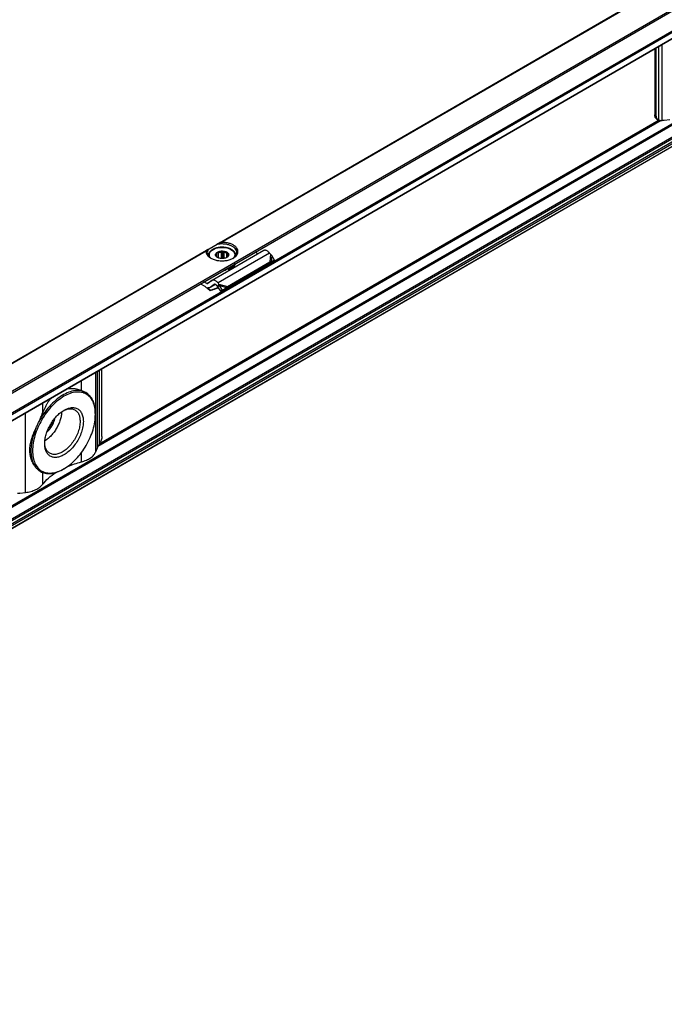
# Model space of a CAD drawing. Header units: millimetres. Extents: x -418 to 2750, y -1084 to 1393.
# Tile 68 of 74: x 1707 to 1849, y 974 to 1190. Entities that reach past the tile are written whole.
import ezdxf

# ---------------------------------------------------------------- set-up
doc = ezdxf.new("R2010")
doc.units = ezdxf.units.MM

# ---------------------------------------------------------------- blocks, each defined once
blk = doc.blocks.new('SOPORTE_SV2__32', base_point=(669.09, 483.45))
at = {"color": 7, "linetype": 'Continuous'}
for p, q in [((2185.87, 1392.76), (669.13, 514.91)), ((676.25, 512.46), (2190.96, 1389.13)), ((686.72, 512.44), (2182.25, 1378.01)), ((2183.35, 1354.95), (687.82, 489.38)), ((1846.77, 1183.84), (1846.77, 1169.32)), ((1847.11, 1169.13), (1847.11, 1184.04)), ((1847.18, 1168.41), (1847.52, 1168.22)), ((1848.86, 1168.12), (1850.1, 1168.28)), ((1760.97, 1139.54), (1749.65, 1132.99)), ((1750.65, 1138.16), (1750.65, 1138.79)), ((1750.7, 1138.12), (1750.7, 1139.12)), ((1751.04, 1137.91), (1751.04, 1139.08)), ((1751.7, 1137.78), (1751.7, 1139.24)), ((1752.04, 1137.78), (1752.04, 1139.43)), ((1752.33, 1137.82), (1752.33, 1139.19)), ((1752.89, 1138.03), (1752.89, 1138.93)), ((1759.78, 1138.85), (1759.11, 1139.19)), ((1762.47, 1138.71), (1762.27, 1138.97)), ((1748.84, 1138.45), (1748.84, 1138.38)), ((1752.65, 1131.16), (1761.96, 1136.55)), ((1753.01, 1131.65), (1762.33, 1137.04)), ((1753.13, 1138.38), (1753.13, 1138.6)), ((1754.84, 1138.45), (1754.84, 1138.38)), ((1761.99, 1136.6), (1761.96, 1136.55)), ((1762.11, 1136.75), (1761.99, 1136.6)), ((1762.09, 1136.71), (1762.75, 1137.06)), ((1762.33, 1137.04), (1762.11, 1136.75)), ((1762.25, 1136.83), (1762.2, 1136.79)), ((1762.61, 1137.07), (1762.25, 1136.83)), ((1762.61, 1137.07), (1763.35, 1137.46)), ((1763.35, 1137.46), (1762.73, 1138.48)), ((1763.35, 1137.46), (1762.75, 1137.06)), ((1752.74, 1135.45), (1752.74, 1135.28)), ((1753.2, 1135.56), (1753.2, 1135.39)), ((1748.47, 1132.3), (1747.8, 1132.64)), ((1749.61, 1132.96), (1748.71, 1132.3)), ((1751.16, 1132.16), (1750.95, 1132.42)), ((1748.1, 1131.67), (1747.04, 1132.2)), ((1749.24, 1130.83), (1749.19, 1130.71)), ((1750.38, 1132.11), (1749.2, 1131.43)), ((1750.14, 1132.12), (1749.24, 1131.46)), ((1751.09, 1131.33), (1750.44, 1131.12)), ((1750.49, 1131.24), (1750.46, 1131.17)), ((1750.49, 1131.24), (1751.04, 1131.42)), ((1750.79, 1131.68), (1750.59, 1131.94)), ((1750.94, 1131.87), (1750.79, 1131.68)), ((1751.06, 1131.69), (1750.93, 1131.59)), ((1751.57, 1130.59), (1750.93, 1131.59)), ((1751.16, 1132.16), (1750.94, 1131.87)), ((1751.26, 1131.84), (1751.06, 1131.69)), ((1751.91, 1130.84), (1751.26, 1131.84)), ((1751.57, 1130.59), (1752.49, 1131.16)), ((1751.91, 1130.84), (1751.57, 1130.59)), ((1751.91, 1130.84), (1752.83, 1131.41)), ((1752.63, 1131.26), (1752.49, 1131.16)), ((1752.83, 1131.41), (1752.63, 1131.26)), ((1725.48, 1098.74), (1725.48, 1113.65)), ((1721.99, 1108.36), (1721.95, 1108.38)), ((1724.05, 1103.59), (1724.05, 1103.8)), ((1724.13, 1095.38), (1724.41, 1096.09)), ((1717.13, 1091.63), (1716.96, 1091.53)), ((1711.97, 1091.05), (1711.94, 1091.07)), ((1707.44, 1086.27), (1708.68, 1086.43))]:
    blk.add_line(p, q, dxfattribs=at)
at = {"color": 3, "linetype": 'Continuous'}
for p, q in [((676.05, 512.73), (2190.96, 1389.52)), ((686.62, 514.08), (2182.15, 1379.65)), ((686.76, 513.83), (2182.29, 1379.41)), ((686.76, 512.53), (2182.29, 1378.1)), ((2182.15, 1359.27), (686.62, 493.69)), ((2182.29, 1359.02), (686.76, 493.45)), ((2182.29, 1356.42), (686.76, 490.85)), ((2182.5, 1356.16), (686.97, 490.58)), ((2183.38, 1354.98), (687.85, 489.41)), ((2183.6, 1356.14), (688.07, 490.57)), ((2183.8, 1355.82), (688.27, 490.24)), ((1751.26, 1141.22), (1889.87, 1221.44)), ((1751.56, 1141.32), (1889.78, 1221.32)), ((1847.67, 1168.15), (1847.67, 1184.37)), ((1848.4, 1168.09), (1848.4, 1184.79)), ((1846.77, 1169.32), (1847.11, 1169.13)), ((1848.17, 1168.1), (1724.59, 1096.57)), ((1847.7, 1168.15), (1724.89, 1097.07)), ((1609.84, 1059.37), (1748.45, 1139.59)), ((1610.14, 1059.47), (1748.35, 1139.47)), ((1762.27, 1138.97), (1750.95, 1132.42)), ((1762.47, 1138.71), (1762.33, 1137.04)), ((1762.73, 1138.48), (1762.61, 1137.07)), ((1748.47, 1132.3), (1749.6, 1132.96)), ((1750.38, 1132.11), (1749.24, 1131.46)), ((1750.14, 1132.12), (1750.17, 1132.13)), ((1750.46, 1131.17), (1750.44, 1131.12)), ((1750.98, 1131.52), (1750.49, 1131.24)), ((1751.16, 1132.16), (1753.01, 1131.65)), ((1751.26, 1131.84), (1752.83, 1131.41)), ((1724.13, 1095.38), (1724.13, 1112.86)), ((1724.52, 1096.39), (1724.52, 1113.09)), ((1724.92, 1097.11), (1724.92, 1113.32)), ((1720.98, 1108.82), (1720.98, 1111.04)), ((1712.49, 1103.91), (1712.49, 1106.12)), ((1708.68, 1086.43), (1708.68, 1103.92)), ((1720.98, 1093.17), (1720.98, 1095.2)), ((1712.49, 1088.25), (1712.49, 1090.81))]:
    blk.add_line(p, q, dxfattribs=at)
at = {"color": 7, "linetype": 'Continuous'}
for points, knots in [([(1847.18, 1168.41), (1847.12, 1168.46), (1846.99, 1168.55), (1846.87, 1168.77), (1846.79, 1169.03), (1846.78, 1169.22), (1846.77, 1169.32)], [0, 0, 0, 0, 0.227705, 0.471506, 0.742556, 1.04556, 1.04556, 1.04556, 1.04556]), ([(1847.52, 1168.22), (1847.46, 1168.26), (1847.33, 1168.36), (1847.2, 1168.57), (1847.12, 1168.84), (1847.11, 1169.03), (1847.11, 1169.13)], [0, 0, 0, 0, 0.227705, 0.471506, 0.742556, 1.04556, 1.04556, 1.04556, 1.04556]), ([(1847.67, 1168.15), (1847.65, 1168.16), (1847.59, 1168.18), (1847.54, 1168.21), (1847.52, 1168.22)], [0, 0, 0, 0, 0.0838297, 0.1668091, 0.1668091, 0.1668091, 0.1668091]), ([(1847.67, 1168.15), (1847.72, 1168.14), (1847.82, 1168.12), (1848, 1168.1), (1848.19, 1168.1), (1848.33, 1168.09), (1848.4, 1168.09)], [0, 0, 0, 0, 0.1502726, 0.3200426, 0.5180519, 0.7310186, 0.7310186, 0.7310186, 0.7310186]), ([(1848.86, 1168.12), (1848.78, 1168.11), (1848.63, 1168.09), (1848.48, 1168.09), (1848.4, 1168.09)], [0, 0, 0, 0, 0.2337301, 0.4640681, 0.4640681, 0.4640681, 0.4640681]), ([(1751.26, 1141.22), (1751.21, 1141.19), (1751.1, 1141.12), (1750.93, 1141.03), (1750.77, 1140.93), (1750.66, 1140.87), (1750.61, 1140.84)], [0, 0, 0, 0, 0.1931095, 0.3830345, 0.573753, 0.7596897, 0.7596897, 0.7596897, 0.7596897]), ([(1755.09, 1139.1), (1755.07, 1139.26), (1755.03, 1139.59), (1754.71, 1140.02), (1754.24, 1140.4), (1753.64, 1140.69), (1752.93, 1140.89), (1752.16, 1140.99), (1751.38, 1140.99), (1750.86, 1140.89), (1750.61, 1140.84)], [0, 0, 0, 0, 0.466803, 0.982486, 1.574651, 2.247055, 2.986259, 3.768129, 4.562817, 5.338886, 5.338886, 5.338886, 5.338886]), ([(1751.56, 1141.32), (1751.55, 1141.32), (1751.52, 1141.32), (1751.48, 1141.31), (1751.44, 1141.3), (1751.39, 1141.29), (1751.33, 1141.26), (1751.29, 1141.23), (1751.26, 1141.22)], [0, 0, 0, 0, 0.0417273, 0.0795377, 0.1149772, 0.1588504, 0.2354817, 0.3164516, 0.3164516, 0.3164516, 0.3164516]), ([(1754.31, 1137.87), (1754.49, 1137.99), (1754.84, 1138.21), (1755.2, 1138.67), (1755.37, 1139.18), (1755.31, 1139.71), (1755.03, 1140.19), (1754.57, 1140.61), (1753.95, 1140.95), (1753.22, 1141.19), (1752.41, 1141.33), (1751.84, 1141.33), (1751.56, 1141.32)], [0, 0, 0, 0, 0.654342, 1.224137, 1.732643, 2.227964, 2.764666, 3.378442, 4.0789, 4.855555, 5.685062, 6.536808, 6.536808, 6.536808, 6.536808]), ([(1748.45, 1139.59), (1748.44, 1139.58), (1748.42, 1139.57), (1748.39, 1139.55), (1748.38, 1139.53), (1748.37, 1139.51), (1748.36, 1139.49), (1748.36, 1139.48), (1748.35, 1139.47)], [0, 0, 0, 0, 0.0466591, 0.0792523, 0.1008199, 0.1190414, 0.1423497, 0.1621421, 0.1621421, 0.1621421, 0.1621421]), ([(1748.35, 1139.47), (1748.35, 1139.32), (1748.34, 1139.01), (1748.55, 1138.57), (1748.9, 1138.17), (1749.21, 1137.97), (1749.38, 1137.87)], [0, 0, 0, 0, 0.44015, 0.904989, 1.424584, 2.012291, 2.012291, 2.012291, 2.012291]), ([(1748.84, 1139.82), (1748.8, 1139.8), (1748.74, 1139.76), (1748.64, 1139.7), (1748.54, 1139.65), (1748.48, 1139.61), (1748.45, 1139.59)], [0, 0, 0, 0, 0.1198665, 0.235563, 0.3438254, 0.4474869, 0.4474869, 0.4474869, 0.4474869]), ([(1748.84, 1139.82), (1748.77, 1139.7), (1748.63, 1139.48), (1748.6, 1139.23), (1748.59, 1139.1)], [0, 0, 0, 0, 0.3959861, 0.7662165, 0.7662165, 0.7662165, 0.7662165]), ([(1748.59, 1139.1), (1748.6, 1138.98), (1748.63, 1138.74), (1748.82, 1138.39), (1749.1, 1138.07), (1749.34, 1137.9), (1749.47, 1137.82)], [0, 0, 0, 0, 0.35601, 0.735085, 1.153705, 1.619508, 1.619508, 1.619508, 1.619508]), ([(1748.84, 1139.82), (1748.9, 1139.85), (1749.04, 1139.94), (1749.28, 1140.07), (1749.56, 1140.23), (1749.88, 1140.42), (1750.23, 1140.62), (1750.48, 1140.77), (1750.61, 1140.84)], [0, 0, 0, 0, 0.21784, 0.49188, 0.81738, 1.188711, 1.599453, 2.042502, 2.042502, 2.042502, 2.042502]), ([(1754.84, 1138.45), (1754.84, 1138.49), (1754.84, 1138.59), (1754.81, 1138.73), (1754.77, 1138.87), (1754.67, 1139.07), (1754.5, 1139.32), (1754.26, 1139.54), (1754.02, 1139.71), (1753.83, 1139.82), (1753.66, 1139.91), (1753.51, 1139.97), (1753.37, 1140.02), (1753.16, 1140.09), (1752.89, 1140.16), (1752.56, 1140.22), (1752.2, 1140.26), (1751.91, 1140.27), (1751.66, 1140.27), (1751.48, 1140.26), (1751.3, 1140.24), (1751.08, 1140.21), (1750.8, 1140.16), (1750.54, 1140.09), (1750.32, 1140.02), (1750.17, 1139.97), (1750.03, 1139.91), (1749.86, 1139.82), (1749.66, 1139.71), (1749.47, 1139.58), (1749.31, 1139.44), (1749.18, 1139.3), (1749.07, 1139.16), (1748.98, 1139.01), (1748.92, 1138.87), (1748.87, 1138.72), (1748.85, 1138.59), (1748.84, 1138.49), (1748.84, 1138.45)], [0, 0, 0, 0, 0.130555, 0.282171, 0.440313, 0.580597, 0.937331, 1.328038, 1.551905, 1.832853, 1.986998, 2.130332, 2.301631, 2.459371, 2.786845, 3.122906, 3.482653, 3.845791, 4.018953, 4.21135, 4.390697, 4.568795, 4.871252, 5.232324, 5.398446, 5.561364, 5.704698, 5.858843, 6.139791, 6.363658, 6.572966, 6.772777, 6.933482, 7.112168, 7.273173, 7.410596, 7.562212, 7.692767, 7.692767, 7.692767, 7.692767]), ([(1750.82, 1138.02), (1750.75, 1138.06), (1750.61, 1138.16), (1750.45, 1138.34), (1750.38, 1138.55), (1750.4, 1138.76), (1750.51, 1138.96), (1750.63, 1139.07), (1750.69, 1139.12)], [0, 0, 0, 0, 0.266969, 0.499966, 0.707901, 0.909447, 1.126313, 1.37333, 1.37333, 1.37333, 1.37333]), ([(1750.54, 1138.49), (1750.55, 1138.54), (1750.56, 1138.65), (1750.62, 1138.74), (1750.65, 1138.79)], [0, 0, 0, 0, 0.1571311, 0.3264228, 0.3264228, 0.3264228, 0.3264228]), ([(1750.65, 1138.79), (1750.66, 1138.82), (1750.67, 1138.87), (1750.68, 1138.95), (1750.69, 1139.03), (1750.7, 1139.09), (1750.7, 1139.12)], [0, 0, 0, 0, 0.0765587, 0.1596244, 0.2416197, 0.3297372, 0.3297372, 0.3297372, 0.3297372]), ([(1750.69, 1139.12), (1750.78, 1139.18), (1750.97, 1139.3), (1751.32, 1139.4), (1751.7, 1139.46), (1752.09, 1139.45), (1752.46, 1139.38), (1752.79, 1139.26), (1753.06, 1139.09), (1753.24, 1138.88), (1753.31, 1138.64), (1753.26, 1138.39), (1753.11, 1138.17), (1752.95, 1138.07), (1752.86, 1138.02)], [0, 0, 0, 0, 0.323162, 0.68559, 1.073338, 1.468156, 1.850703, 2.203563, 2.5146, 2.781313, 3.016137, 3.247277, 3.505123, 3.805981, 3.805981, 3.805981, 3.805981]), ([(1750.7, 1139.12), (1750.73, 1139.11), (1750.78, 1139.1), (1750.87, 1139.09), (1750.95, 1139.08), (1751.01, 1139.08), (1751.04, 1139.08)], [0, 0, 0, 0, 0.0854141, 0.1678268, 0.2551165, 0.3400891, 0.3400891, 0.3400891, 0.3400891]), ([(1751.04, 1139.08), (1751.14, 1139.12), (1751.36, 1139.2), (1751.58, 1139.23), (1751.7, 1139.24)], [0, 0, 0, 0, 0.3288441, 0.6820628, 0.6820628, 0.6820628, 0.6820628]), ([(1751.7, 1139.24), (1751.73, 1139.25), (1751.79, 1139.28), (1751.87, 1139.33), (1751.96, 1139.38), (1752.01, 1139.42), (1752.04, 1139.43)], [0, 0, 0, 0, 0.0951655, 0.1948316, 0.2905212, 0.3910209, 0.3910209, 0.3910209, 0.3910209]), ([(1752.04, 1139.43), (1752.06, 1139.41), (1752.11, 1139.37), (1752.18, 1139.3), (1752.25, 1139.24), (1752.3, 1139.21), (1752.33, 1139.19)], [0, 0, 0, 0, 0.0985006, 0.1917338, 0.2880791, 0.3793, 0.3793, 0.3793, 0.3793]), ([(1752.33, 1139.19), (1752.43, 1139.16), (1752.64, 1139.1), (1752.81, 1138.99), (1752.89, 1138.93)], [0, 0, 0, 0, 0.3295971, 0.6222375, 0.6222375, 0.6222375, 0.6222375]), ([(1752.89, 1138.93), (1752.92, 1138.93), (1752.96, 1138.92), (1753.04, 1138.92), (1753.11, 1138.92), (1753.16, 1138.92), (1753.18, 1138.92)], [0, 0, 0, 0, 0.0732353, 0.1477483, 0.2173539, 0.2890485, 0.2890485, 0.2890485, 0.2890485]), ([(1753.18, 1138.92), (1753.17, 1138.89), (1753.17, 1138.84), (1753.15, 1138.75), (1753.14, 1138.67), (1753.13, 1138.62), (1753.13, 1138.6)], [0, 0, 0, 0, 0.0879914, 0.1698783, 0.2530704, 0.3297372, 0.3297372, 0.3297372, 0.3297372]), ([(1754.22, 1137.82), (1754.35, 1137.9), (1754.59, 1138.07), (1754.87, 1138.39), (1755.06, 1138.74), (1755.08, 1138.98), (1755.09, 1139.1)], [0, 0, 0, 0, 0.465803, 0.884422, 1.263498, 1.619508, 1.619508, 1.619508, 1.619508]), ([(1762.27, 1138.97), (1762.2, 1139.05), (1762.06, 1139.21), (1761.84, 1139.4), (1761.6, 1139.53), (1761.37, 1139.61), (1761.15, 1139.62), (1761.03, 1139.57), (1760.97, 1139.54)], [0, 0, 0, 0, 0.318961, 0.616971, 0.88702, 1.126112, 1.337253, 1.531194, 1.531194, 1.531194, 1.531194]), ([(1762.73, 1138.48), (1762.71, 1138.5), (1762.67, 1138.54), (1762.61, 1138.6), (1762.54, 1138.66), (1762.49, 1138.69), (1762.47, 1138.71)], [0, 0, 0, 0, 0.0866749, 0.1740073, 0.2614358, 0.3493828, 0.3493828, 0.3493828, 0.3493828]), ([(1749.38, 1137.87), (1749.61, 1137.75), (1750.11, 1137.51), (1750.95, 1137.33), (1751.84, 1137.26), (1752.73, 1137.33), (1753.57, 1137.51), (1754.07, 1137.75), (1754.31, 1137.87)], [0, 0, 0, 0, 0.790454, 1.654841, 2.55911, 3.463379, 4.327766, 5.11822, 5.11822, 5.11822, 5.11822]), ([(1750.51, 1138.29), (1750.51, 1138.3), (1750.52, 1138.31), (1750.53, 1138.33), (1750.54, 1138.35), (1750.55, 1138.37), (1750.56, 1138.38)], [0, 0, 0, 0, 0.020855, 0.0441775, 0.0727875, 0.1049394, 0.1049394, 0.1049394, 0.1049394]), ([(1750.79, 1138.04), (1750.77, 1138.06), (1750.72, 1138.1), (1750.65, 1138.16), (1750.58, 1138.22), (1750.53, 1138.27), (1750.51, 1138.29)], [0, 0, 0, 0, 0.0912877, 0.1877075, 0.2808739, 0.3793, 0.3793, 0.3793, 0.3793]), ([(1750.56, 1138.38), (1750.55, 1138.4), (1750.54, 1138.44), (1750.54, 1138.47), (1750.54, 1138.49)], [0, 0, 0, 0, 0.0541749, 0.1078159, 0.1078159, 0.1078159, 0.1078159]), ([(1750.88, 1137.99), (1750.86, 1137.99), (1750.83, 1138.01), (1750.81, 1138.03), (1750.79, 1138.04)], [0, 0, 0, 0, 0.051152, 0.100932, 0.100932, 0.100932, 0.100932]), ([(1752.86, 1138.02), (1752.77, 1137.97), (1752.56, 1137.87), (1752.21, 1137.79), (1751.84, 1137.76), (1751.47, 1137.79), (1751.13, 1137.87), (1750.92, 1137.97), (1750.82, 1138.02)], [0, 0, 0, 0, 0.327474, 0.685577, 1.060203, 1.434829, 1.792932, 2.120405, 2.120405, 2.120405, 2.120405]), ([(1752.98, 1138.09), (1752.97, 1138.08), (1752.94, 1138.06), (1752.9, 1138.04), (1752.86, 1138.02), (1752.84, 1138.01), (1752.84, 1138)], [0, 0, 0, 0, 0.0560233, 0.110517, 0.1433848, 0.1757255, 0.1757255, 0.1757255, 0.1757255]), ([(1753.03, 1138.19), (1753.03, 1138.18), (1753.02, 1138.16), (1753.01, 1138.13), (1753, 1138.11), (1752.99, 1138.1), (1752.98, 1138.09)], [0, 0, 0, 0, 0.0321402, 0.0607412, 0.0840751, 0.1049394, 0.1049394, 0.1049394, 0.1049394]), ([(1754.64, 1136.6), (1754.56, 1136.49), (1754.37, 1136.26), (1753.98, 1135.99), (1753.51, 1135.76), (1753.16, 1135.67), (1752.98, 1135.62)], [0, 0, 0, 0, 0.419388, 0.890235, 1.411843, 1.976413, 1.976413, 1.976413, 1.976413]), ([(1753.14, 1138.49), (1753.14, 1138.44), (1753.13, 1138.33), (1753.06, 1138.23), (1753.03, 1138.19)], [0, 0, 0, 0, 0.1571311, 0.3264228, 0.3264228, 0.3264228, 0.3264228]), ([(1753.13, 1138.6), (1753.13, 1138.58), (1753.14, 1138.54), (1753.14, 1138.51), (1753.14, 1138.49)], [0, 0, 0, 0, 0.0541749, 0.1078159, 0.1078159, 0.1078159, 0.1078159]), ([(1753.2, 1135.39), (1753.41, 1135.46), (1753.79, 1135.59), (1754.28, 1135.9), (1754.65, 1136.26), (1754.76, 1136.56), (1754.81, 1136.7)], [0, 0, 0, 0, 0.641245, 1.215663, 1.718015, 2.160758, 2.160758, 2.160758, 2.160758]), ([(1753.2, 1135.56), (1753.38, 1135.62), (1753.73, 1135.73), (1754.17, 1135.99), (1754.53, 1136.29), (1754.68, 1136.54), (1754.74, 1136.66)], [0, 0, 0, 0, 0.56497, 1.079819, 1.539194, 1.947249, 1.947249, 1.947249, 1.947249]), ([(1762.2, 1136.79), (1762.18, 1136.78), (1762.14, 1136.75), (1762.09, 1136.7), (1762.04, 1136.65), (1762.01, 1136.62), (1761.99, 1136.6)], [0, 0, 0, 0, 0.0781942, 0.1438646, 0.2205082, 0.2850887, 0.2850887, 0.2850887, 0.2850887]), ([(1762.33, 1137.04), (1762.35, 1137.04), (1762.4, 1137.05), (1762.47, 1137.06), (1762.54, 1137.07), (1762.59, 1137.07), (1762.61, 1137.07)], [0, 0, 0, 0, 0.0787847, 0.1486466, 0.2185683, 0.2863987, 0.2863987, 0.2863987, 0.2863987]), ([(1752.25, 1135.22), (1752.34, 1135.23), (1752.5, 1135.24), (1752.66, 1135.27), (1752.74, 1135.28)], [0, 0, 0, 0, 0.2478533, 0.4926849, 0.4926849, 0.4926849, 0.4926849]), ([(1752.61, 1135.42), (1752.63, 1135.43), (1752.67, 1135.43), (1752.72, 1135.44), (1752.74, 1135.45)], [0, 0, 0, 0, 0.0692133, 0.138122, 0.138122, 0.138122, 0.138122]), ([(1752.73, 1135.49), (1752.73, 1135.49), (1752.73, 1135.47), (1752.74, 1135.45), (1752.74, 1135.45)], [0, 0, 0, 0, 0.02444959, 0.05025209, 0.05025209, 0.05025209, 0.05025209]), ([(1753.2, 1135.39), (1753.19, 1135.41), (1753.15, 1135.45), (1753.06, 1135.47), (1752.97, 1135.48), (1752.87, 1135.47), (1752.79, 1135.44), (1752.76, 1135.4), (1752.74, 1135.38)], [0, 0, 0, 0, 0.0735367, 0.1621451, 0.2593074, 0.3554137, 0.4412023, 0.5113348, 0.5113348, 0.5113348, 0.5113348]), ([(1752.98, 1135.62), (1752.97, 1135.62), (1752.95, 1135.61), (1752.93, 1135.61), (1752.92, 1135.6)], [0, 0, 0, 0, 0.03050122, 0.06108402, 0.06108402, 0.06108402, 0.06108402]), ([(1753.2, 1135.56), (1753.2, 1135.57), (1753.18, 1135.58), (1753.14, 1135.61), (1753.1, 1135.62), (1753.06, 1135.63), (1753.05, 1135.63)], [0, 0, 0, 0, 0.0384222, 0.0817, 0.1294604, 0.180702, 0.180702, 0.180702, 0.180702]), ([(1748.47, 1132.3), (1748.51, 1132.29), (1748.59, 1132.25), (1748.66, 1132.28), (1748.7, 1132.29)], [0, 0, 0, 0, 0.1279345, 0.2345827, 0.2345827, 0.2345827, 0.2345827]), ([(1748.7, 1132.29), (1748.7, 1132.29), (1748.7, 1132.3), (1748.71, 1132.3), (1748.71, 1132.3)], [0, 0, 0, 0, 0.00929629, 0.01861192, 0.01861192, 0.01861192, 0.01861192]), ([(1749.65, 1132.99), (1749.64, 1132.99), (1749.63, 1132.98), (1749.61, 1132.97), (1749.61, 1132.96)], [0, 0, 0, 0, 0.02788887, 0.05583578, 0.05583578, 0.05583578, 0.05583578]), ([(1750.95, 1132.42), (1750.88, 1132.5), (1750.75, 1132.66), (1750.52, 1132.85), (1750.29, 1132.99), (1750.06, 1133.06), (1749.84, 1133.07), (1749.71, 1133.02), (1749.65, 1132.99)], [0, 0, 0, 0, 0.318961, 0.616971, 0.88702, 1.126112, 1.337253, 1.531194, 1.531194, 1.531194, 1.531194]), ([(1748.1, 1131.67), (1748.28, 1131.52), (1748.66, 1131.22), (1749.01, 1130.88), (1749.19, 1130.71)], [0, 0, 0, 0, 0.715526, 1.456391, 1.456391, 1.456391, 1.456391]), ([(1749.2, 1131.43), (1749.16, 1131.41), (1749.07, 1131.37), (1748.93, 1131.35), (1748.77, 1131.36), (1748.67, 1131.4), (1748.61, 1131.42)], [0, 0, 0, 0, 0.1366038, 0.2796085, 0.4340577, 0.602995, 0.602995, 0.602995, 0.602995]), ([(1749.24, 1130.83), (1749.14, 1130.94), (1748.93, 1131.14), (1748.72, 1131.33), (1748.61, 1131.42)], [0, 0, 0, 0, 0.4316811, 0.8556339, 0.8556339, 0.8556339, 0.8556339]), ([(1750.44, 1131.12), (1750.33, 1131.09), (1750.13, 1131.02), (1749.81, 1130.92), (1749.5, 1130.81), (1749.29, 1130.74), (1749.19, 1130.71)], [0, 0, 0, 0, 0.327852, 0.656243, 0.984704, 1.313673, 1.313673, 1.313673, 1.313673]), ([(1749.24, 1131.46), (1749.24, 1131.45), (1749.22, 1131.44), (1749.21, 1131.43), (1749.2, 1131.43)], [0, 0, 0, 0, 0.02794691, 0.05583578, 0.05583578, 0.05583578, 0.05583578]), ([(1749.24, 1130.83), (1749.34, 1130.87), (1749.55, 1130.94), (1749.87, 1131.04), (1750.18, 1131.14), (1750.39, 1131.2), (1750.49, 1131.24)], [0, 0, 0, 0, 0.329746, 0.658974, 0.98813, 1.316736, 1.316736, 1.316736, 1.316736]), ([(1750.15, 1132.13), (1750.15, 1132.12), (1750.14, 1132.12), (1750.14, 1132.12), (1750.14, 1132.12)], [0, 0, 0, 0, 0.00929629, 0.01861192, 0.01861192, 0.01861192, 0.01861192]), ([(1750.59, 1131.94), (1750.55, 1131.98), (1750.49, 1132.05), (1750.37, 1132.12), (1750.25, 1132.16), (1750.18, 1132.14), (1750.15, 1132.13)], [0, 0, 0, 0, 0.1568648, 0.2952629, 0.4107357, 0.5088861, 0.5088861, 0.5088861, 0.5088861]), ([(1750.93, 1131.59), (1750.92, 1131.6), (1750.89, 1131.61), (1750.86, 1131.63), (1750.83, 1131.66), (1750.8, 1131.67), (1750.79, 1131.68)], [0, 0, 0, 0, 0.0408745, 0.0819997, 0.1230501, 0.1643534, 0.1643534, 0.1643534, 0.1643534]), ([(1751.26, 1131.84), (1751.26, 1131.87), (1751.24, 1131.92), (1751.21, 1132.01), (1751.19, 1132.08), (1751.17, 1132.14), (1751.16, 1132.16)], [0, 0, 0, 0, 0.0858164, 0.1713182, 0.2552987, 0.3377326, 0.3377326, 0.3377326, 0.3377326]), ([(1752.83, 1131.41), (1752.84, 1131.43), (1752.88, 1131.47), (1752.92, 1131.53), (1752.97, 1131.59), (1753, 1131.63), (1753.01, 1131.65)], [0, 0, 0, 0, 0.0791632, 0.1558153, 0.2299382, 0.3011448, 0.3011448, 0.3011448, 0.3011448]), ([(1724.05, 1103.59), (1724.03, 1104.08), (1723.99, 1105.02), (1723.6, 1106.31), (1722.96, 1107.36), (1722.07, 1108.1), (1720.97, 1108.49), (1719.75, 1108.52), (1718.44, 1108.21), (1717.09, 1107.56), (1715.76, 1106.62), (1714.47, 1105.42), (1713.29, 1104), (1712.25, 1102.42), (1711.4, 1100.73), (1710.77, 1099), (1710.35, 1097.29), (1710.29, 1096.15), (1710.26, 1095.61)], [0, 0, 0, 0, 1.480431, 2.804381, 3.995055, 5.107386, 6.220508, 7.413285, 8.740065, 10.223482, 11.859406, 13.624365, 15.481842, 17.387266, 19.292229, 21.148356, 22.911188, 24.544405, 24.544405, 24.544405, 24.544405]), ([(1721.99, 1108.36), (1721.63, 1108.52), (1720.87, 1108.86), (1719.53, 1108.84), (1718.13, 1108.47), (1716.7, 1107.74), (1715.28, 1106.69), (1713.93, 1105.35), (1712.69, 1103.79), (1712.02, 1102.62), (1711.68, 1102.03)], [0, 0, 0, 0, 1.188653, 2.468107, 3.899292, 5.505218, 7.277699, 9.186534, 11.187082, 13.226255, 13.226255, 13.226255, 13.226255]), ([(1720.98, 1108.82), (1720.63, 1108.94), (1719.92, 1109.16), (1718.98, 1109.24), (1718.22, 1109.21), (1717.84, 1109.15), (1717.65, 1109.11)], [0, 0, 0, 0, 1.113905, 2.229163, 2.804084, 3.382623, 3.382623, 3.382623, 3.382623]), ([(1720.98, 1108.82), (1721.07, 1108.79), (1721.25, 1108.72), (1721.5, 1108.62), (1721.73, 1108.5), (1721.88, 1108.42), (1721.95, 1108.38)], [0, 0, 0, 0, 0.283447, 0.558742, 0.817664, 1.069222, 1.069222, 1.069222, 1.069222]), ([(1714.44, 1107.26), (1714.31, 1107.1), (1714.02, 1106.78), (1713.65, 1106.26), (1713.31, 1105.71), (1713, 1105.13), (1712.72, 1104.53), (1712.56, 1104.11), (1712.49, 1103.91)], [0, 0, 0, 0, 0.626092, 1.286731, 1.906206, 2.5758, 3.248883, 3.905335, 3.905335, 3.905335, 3.905335]), ([(1722.28, 1108.17), (1722.24, 1108.2), (1722.14, 1108.27), (1722.04, 1108.33), (1721.99, 1108.36)], [0, 0, 0, 0, 0.1747046, 0.3490898, 0.3490898, 0.3490898, 0.3490898]), ([(1722.28, 1108.17), (1722.35, 1108.11), (1722.48, 1108), (1722.66, 1107.83), (1722.83, 1107.65), (1722.94, 1107.53), (1722.99, 1107.47)], [0, 0, 0, 0, 0.2591166, 0.5123818, 0.7548335, 0.9924199, 0.9924199, 0.9924199, 0.9924199]), ([(1724.05, 1103.8), (1724.04, 1104.16), (1724.02, 1104.86), (1723.81, 1105.85), (1723.49, 1106.74), (1723.16, 1107.24), (1722.99, 1107.47)], [0, 0, 0, 0, 1.089484, 2.097976, 3.029125, 3.894212, 3.894212, 3.894212, 3.894212]), ([(1712.92, 1097.14), (1712.93, 1097.48), (1712.97, 1098.18), (1713.23, 1099.23), (1713.62, 1100.3), (1714.15, 1101.34), (1714.79, 1102.32), (1715.52, 1103.19), (1716.3, 1103.94), (1716.89, 1104.32), (1717.17, 1104.5)], [0, 0, 0, 0, 1.007521, 2.095135, 3.24031, 4.415474, 5.590637, 6.735812, 7.823426, 8.830947, 8.830947, 8.830947, 8.830947]), ([(1716.66, 1104.17), (1716.63, 1103.88), (1716.58, 1103.27), (1716.34, 1102.36), (1715.99, 1101.44), (1715.54, 1100.54), (1714.99, 1099.7), (1714.36, 1098.94), (1713.69, 1098.27), (1713.19, 1097.93), (1712.95, 1097.76)], [0, 0, 0, 0, 0.883325, 1.828477, 2.817611, 3.829543, 4.841474, 5.830609, 6.77576, 7.659085, 7.659085, 7.659085, 7.659085]), ([(1716.99, 1104.39), (1717.23, 1104.5), (1717.67, 1104.71), (1718.36, 1104.84), (1719.01, 1104.82), (1719.38, 1104.65), (1719.56, 1104.56)], [0, 0, 0, 0, 0.769155, 1.461007, 2.088437, 2.678436, 2.678436, 2.678436, 2.678436]), ([(1717.17, 1104.5), (1717.48, 1104.66), (1718.06, 1104.95), (1718.98, 1105.12), (1719.82, 1105.01), (1720.53, 1104.6), (1721.04, 1103.92), (1721.35, 1103.04), (1721.44, 1102.01), (1721.32, 1100.86), (1721, 1099.65), (1720.5, 1098.44), (1719.83, 1097.29), (1719.03, 1096.25), (1718.15, 1095.36), (1717.48, 1094.92), (1717.16, 1094.71)], [0, 0, 0, 0, 1.031569, 1.939191, 2.750204, 3.524049, 4.335656, 5.244234, 6.276854, 7.431623, 8.686326, 10.005829, 11.347826, 12.667695, 13.92309, 15.078797, 15.078797, 15.078797, 15.078797]), ([(1719.56, 1104.56), (1719.73, 1104.44), (1720.08, 1104.19), (1720.44, 1103.58), (1720.66, 1102.86), (1720.68, 1102.33), (1720.69, 1102.06)], [0, 0, 0, 0, 0.626188, 1.296642, 2.04203, 2.875289, 2.875289, 2.875289, 2.875289]), ([(1710.97, 1100.52), (1711.03, 1100.64), (1711.16, 1100.89), (1711.34, 1101.26), (1711.51, 1101.65), (1711.62, 1101.9), (1711.68, 1102.03)], [0, 0, 0, 0, 0.41371, 0.833461, 1.251311, 1.67277, 1.67277, 1.67277, 1.67277]), ([(1711.68, 1102.03), (1711.75, 1102.19), (1711.9, 1102.5), (1712.11, 1102.97), (1712.31, 1103.44), (1712.43, 1103.75), (1712.49, 1103.91)], [0, 0, 0, 0, 0.519779, 1.03101, 1.543522, 2.042905, 2.042905, 2.042905, 2.042905]), ([(1713.4, 1099.7), (1713.54, 1099.83), (1713.84, 1100.11), (1714.22, 1100.58), (1714.56, 1101.11), (1714.84, 1101.66), (1715.07, 1102.23), (1715.16, 1102.62), (1715.2, 1102.81)], [0, 0, 0, 0, 0.58827, 1.201661, 1.828033, 2.454405, 3.067796, 3.656067, 3.656067, 3.656067, 3.656067]), ([(1713.58, 1100.16), (1713.73, 1100.33), (1714.02, 1100.65), (1714.38, 1101.21), (1714.68, 1101.8), (1714.82, 1102.21), (1714.89, 1102.42)], [0, 0, 0, 0, 0.648659, 1.314288, 1.979918, 2.628576, 2.628576, 2.628576, 2.628576]), ([(1720.69, 1102.06), (1720.67, 1101.68), (1720.62, 1100.91), (1720.29, 1099.74), (1719.79, 1098.58), (1719.12, 1097.49), (1718.33, 1096.52), (1717.46, 1095.72), (1716.55, 1095.14), (1715.65, 1094.81), (1714.78, 1094.74), (1714.29, 1094.95), (1714.05, 1095.04)], [0, 0, 0, 0, 1.115347, 2.330673, 3.60782, 4.901116, 6.163054, 7.349737, 8.426782, 9.376579, 10.20771, 10.964124, 10.964124, 10.964124, 10.964124]), ([(1717.13, 1091.63), (1717.59, 1091.93), (1718.55, 1092.55), (1719.83, 1093.76), (1721.02, 1095.18), (1722.06, 1096.77), (1722.91, 1098.46), (1723.55, 1100.19), (1723.97, 1101.91), (1724.03, 1103.04), (1724.05, 1103.59)], [0, 0, 0, 0, 1.637222, 3.404594, 5.265504, 7.175144, 9.084785, 10.945695, 12.713067, 14.350289, 14.350289, 14.350289, 14.350289]), ([(1710.97, 1091.93), (1710.92, 1091.99), (1710.83, 1092.11), (1710.69, 1092.31), (1710.56, 1092.5), (1710.4, 1092.78), (1710.21, 1093.15), (1710.05, 1093.54), (1709.94, 1093.87), (1709.87, 1094.13), (1709.8, 1094.39), (1709.73, 1094.76), (1709.68, 1095.21), (1709.65, 1095.77), (1709.68, 1096.34), (1709.75, 1096.92), (1709.87, 1097.5), (1710.02, 1098.1), (1710.22, 1098.7), (1710.44, 1099.3), (1710.7, 1099.91), (1710.88, 1100.31), (1710.97, 1100.52)], [0, 0, 0, 0, 0.242516, 0.457738, 0.711127, 0.936999, 1.429527, 1.948548, 2.205274, 2.474279, 2.752827, 3.011889, 3.591294, 4.1204, 4.705878, 5.277425, 5.882329, 6.490582, 7.124854, 7.7663, 8.429899, 9.096949, 9.096949, 9.096949, 9.096949]), ([(1710.97, 1100.52), (1710.76, 1099.96), (1710.36, 1098.87), (1710, 1097.22), (1709.87, 1095.66), (1709.98, 1094.22), (1710.31, 1092.95), (1710.76, 1092.26), (1710.97, 1091.93)], [0, 0, 0, 0, 1.781311, 3.473465, 5.046169, 6.479962, 7.771043, 8.936929, 8.936929, 8.936929, 8.936929]), ([(1725.48, 1098.74), (1725.48, 1098.61), (1725.46, 1098.33), (1725.34, 1097.91), (1725.17, 1097.5), (1725, 1097.24), (1724.92, 1097.11)], [0, 0, 0, 0, 0.398418, 0.832175, 1.288173, 1.750693, 1.750693, 1.750693, 1.750693]), ([(1710.26, 1095.61), (1710.29, 1095.12), (1710.33, 1094.18), (1710.72, 1092.9), (1711.36, 1091.85), (1712.24, 1091.1), (1713.33, 1090.71), (1714.55, 1090.68), (1715.86, 1090.98), (1716.69, 1091.41), (1717.13, 1091.63)], [0, 0, 0, 0, 1.477141, 2.798511, 3.987042, 5.097103, 6.207163, 7.395695, 8.717064, 10.194205, 10.194205, 10.194205, 10.194205]), ([(1714.05, 1095.04), (1713.89, 1095.16), (1713.56, 1095.4), (1713.21, 1095.95), (1712.98, 1096.61), (1712.94, 1097.1), (1712.92, 1097.36)], [0, 0, 0, 0, 0.589999, 1.21743, 1.909281, 2.678436, 2.678436, 2.678436, 2.678436]), ([(1717.16, 1094.71), (1716.89, 1094.57), (1716.38, 1094.3), (1715.57, 1094.11), (1714.81, 1094.13), (1714.14, 1094.37), (1713.59, 1094.83), (1713.2, 1095.47), (1712.96, 1096.26), (1712.93, 1096.84), (1712.92, 1097.14)], [0, 0, 0, 0, 0.912872, 1.729352, 2.463369, 3.148367, 3.832879, 4.565601, 5.380339, 6.291374, 6.291374, 6.291374, 6.291374]), ([(1724.52, 1096.39), (1724.5, 1096.34), (1724.47, 1096.24), (1724.43, 1096.14), (1724.41, 1096.09)], [0, 0, 0, 0, 0.1667393, 0.3192904, 0.3192904, 0.3192904, 0.3192904]), ([(1724.52, 1096.39), (1724.54, 1096.45), (1724.58, 1096.57), (1724.68, 1096.74), (1724.79, 1096.92), (1724.88, 1097.04), (1724.92, 1097.11)], [0, 0, 0, 0, 0.1795326, 0.3788933, 0.5940942, 0.8214453, 0.8214453, 0.8214453, 0.8214453]), ([(1720.98, 1093.17), (1721.36, 1093.28), (1722.07, 1093.49), (1722.99, 1094.01), (1723.72, 1094.61), (1724, 1095.13), (1724.13, 1095.38)], [0, 0, 0, 0, 1.163911, 2.219114, 3.150389, 3.968074, 3.968074, 3.968074, 3.968074]), ([(1711.68, 1091.24), (1711.62, 1091.29), (1711.51, 1091.4), (1711.33, 1091.57), (1711.15, 1091.74), (1711.03, 1091.87), (1710.97, 1091.93)], [0, 0, 0, 0, 0.2310341, 0.4757294, 0.7261986, 0.9918478, 0.9918478, 0.9918478, 0.9918478]), ([(1711.94, 1091.07), (1711.91, 1091.08), (1711.87, 1091.11), (1711.81, 1091.15), (1711.74, 1091.19), (1711.7, 1091.22), (1711.68, 1091.24)], [0, 0, 0, 0, 0.0731369, 0.148623, 0.2258186, 0.3052362, 0.3052362, 0.3052362, 0.3052362]), ([(1711.68, 1091.24), (1711.73, 1091.2), (1711.82, 1091.14), (1711.92, 1091.08), (1711.97, 1091.05)], [0, 0, 0, 0, 0.1747069, 0.3490944, 0.3490944, 0.3490944, 0.3490944]), ([(1711.97, 1091.05), (1712.32, 1090.89), (1713.05, 1090.57), (1714.31, 1090.56), (1715.65, 1090.86), (1716.51, 1091.3), (1716.96, 1091.53)], [0, 0, 0, 0, 1.138524, 2.35753, 3.712781, 5.227798, 5.227798, 5.227798, 5.227798]), ([(1717.97, 1092.17), (1718.46, 1092.36), (1719.44, 1092.75), (1720.46, 1093.03), (1720.98, 1093.17)], [0, 0, 0, 0, 1.558601, 3.174184, 3.174184, 3.174184, 3.174184]), ([(1712.49, 1088.25), (1712.89, 1088.72), (1713.74, 1089.71), (1714.81, 1090.45), (1715.37, 1090.83)], [0, 0, 0, 0, 1.853687, 3.88452, 3.88452, 3.88452, 3.88452]), ([(1708.68, 1086.43), (1709.08, 1086.5), (1709.86, 1086.64), (1710.93, 1087.04), (1711.84, 1087.55), (1712.28, 1088.03), (1712.49, 1088.25)], [0, 0, 0, 0, 1.229604, 2.37558, 3.408576, 4.317336, 4.317336, 4.317336, 4.317336]), ([(1707.44, 1086.27), (1707.36, 1086.26), (1707.21, 1086.24), (1707.05, 1086.24), (1706.98, 1086.24)], [0, 0, 0, 0, 0.2337301, 0.4640681, 0.4640681, 0.4640681, 0.4640681])]:
    blk.add_open_spline(points, degree=3, knots=knots, dxfattribs=at)
at = {"color": 3, "linetype": 'Continuous'}
for points, knots in [([(1749.31, 1137.92), (1749.22, 1138.05), (1749.06, 1138.29), (1749.02, 1138.72), (1749.17, 1139.14), (1749.48, 1139.51), (1749.94, 1139.82), (1750.51, 1140.05), (1751.15, 1140.2), (1751.84, 1140.25), (1752.53, 1140.2), (1753.18, 1140.05), (1753.75, 1139.82), (1754.2, 1139.51), (1754.52, 1139.14), (1754.67, 1138.72), (1754.62, 1138.29), (1754.46, 1138.05), (1754.38, 1137.92)], [0, 0, 0, 0, 0.442276, 0.849638, 1.269579, 1.743138, 2.288883, 2.904447, 3.573387, 4.270945, 4.968504, 5.637444, 6.253008, 6.798753, 7.272312, 7.692253, 8.099614, 8.541891, 8.541891, 8.541891, 8.541891]), ([(1748.85, 1138.37), (1748.84, 1138.39), (1748.84, 1138.41), (1748.84, 1138.44), (1748.84, 1138.45)], [0, 0, 0, 0, 0.037525, 0.07501535, 0.07501535, 0.07501535, 0.07501535]), ([(1754.84, 1138.45), (1754.84, 1138.44), (1754.84, 1138.41), (1754.84, 1138.39), (1754.84, 1138.37)], [0, 0, 0, 0, 0.03749035, 0.07501535, 0.07501535, 0.07501535, 0.07501535])]:
    blk.add_open_spline(points, degree=3, knots=knots, dxfattribs=at)
blk = doc.blocks.new('Iso1', base_point=(735.25, 534.31))
blk.add_blockref('SOPORTE_SV2__32', (669.09, 483.45))

msp = doc.modelspace()

# ---------------------------------------------------------------- block references
msp.add_blockref('Iso1', (735.25, 534.31))

doc.saveas('drawing.dxf')
